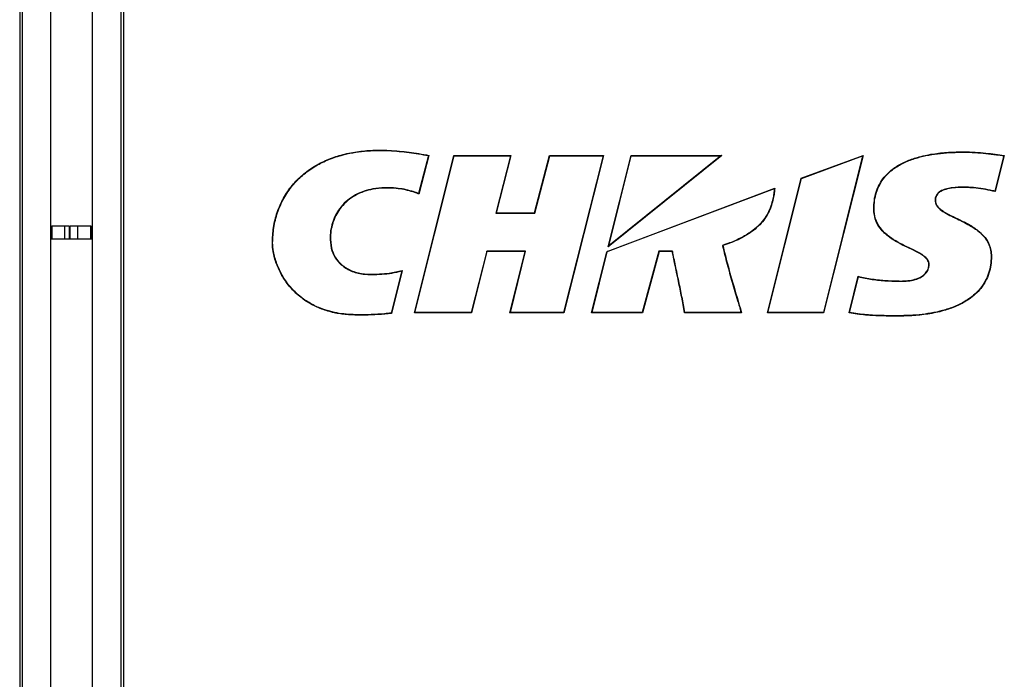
# Model space of a CAD drawing. Header units: millimetres. Extents: x 256 to 1374, y 313 to 1176.
# Tile 45 of 212: x 569 to 671, y 654 to 722. Entities that reach past the tile are written whole.
import ezdxf

# ---------------------------------------------------------------- set-up
doc = ezdxf.new("R2010")
doc.units = ezdxf.units.MM

msp = doc.modelspace()

# ---------------------------------------------------------------- linework, layer by layer
at = {"color": 7, "linetype": 'Continuous', "lineweight": 30}
for p, q in [((569.3611, 777.2153), (569.3611, 622.9686)), ((569.6498, 622.9686), (569.6498, 777.2153)), ((572.5536, 622.9686), (572.5536, 777.2153)), ((576.8611, 622.9686), (576.8611, 777.2153)), ((579.7649, 777.2153), (579.7649, 622.9686)), ((580.0536, 777.2153), (580.0536, 622.9686)), ((610.0392, 691.8472), (614.1005, 708.0482)), ((610.082, 691.8805), (614.1266, 708.0149)), ((611.4651, 708.0247), (610.4399, 704.117)), ((611.5066, 708.0513), (610.4616, 704.0686)), ((614.1005, 708.0482), (619.9581, 708.0482)), ((614.1005, 708.0482), (614.1266, 708.0149)), ((614.1266, 708.0149), (619.9151, 708.0149)), ((619.9151, 708.0149), (618.395, 702.1013)), ((619.9581, 708.0482), (618.438, 702.1347)), ((619.9151, 708.0149), (619.9581, 708.0482)), ((622.4101, 702.1347), (623.9302, 708.0482)), ((622.436, 702.1013), (623.9561, 708.0149)), ((623.9302, 708.0482), (629.517, 708.0482)), ((623.9561, 708.0149), (623.9302, 708.0482)), ((623.9561, 708.0149), (629.4742, 708.0149)), ((629.4742, 708.0149), (625.3978, 691.8805)), ((629.517, 708.0482), (625.4238, 691.8472)), ((629.4742, 708.0149), (629.517, 708.0482)), ((641.6934, 708.0513), (629.9804, 698.6306)), ((629.9804, 698.6306), (632.3403, 708.0482)), ((641.5988, 708.0179), (630.0368, 698.7188)), ((630.0368, 698.7188), (632.3663, 708.0149)), ((632.3403, 708.0482), (641.6934, 708.0513)), ((632.3663, 708.0149), (632.3403, 708.0482)), ((632.3663, 708.0149), (641.5988, 708.0179)), ((641.6934, 708.0513), (641.5988, 708.0179)), ((649.8721, 705.6861), (656.2399, 708.0463)), ((649.9001, 705.6609), (656.1938, 707.9937)), ((656.1938, 707.9937), (652.1505, 691.8726)), ((656.2399, 708.0404), (652.1765, 691.8393)), ((656.1938, 707.9937), (656.2399, 708.0451)), ((656.2399, 708.0463), (656.2399, 708.0404)), ((666.6596, 708.4172), (666.6596, 708.3839)), ((670.7487, 708.0227), (669.8291, 704.3537)), ((670.7902, 708.0513), (669.8532, 704.3131)), ((646.403, 691.8393), (649.8721, 705.6861)), ((646.4457, 691.8726), (649.9001, 705.6609)), ((649.8721, 705.6861), (649.9001, 705.6609)), ((629.9789, 698.2016), (647.1382, 704.6895)), ((666.6158, 704.782), (666.6158, 704.7487)), ((663.6615, 703.4187), (663.6948, 703.4187)), ((618.395, 702.1013), (618.438, 702.1347)), ((618.395, 702.1013), (622.436, 702.1013)), ((618.438, 702.1347), (622.4101, 702.1347)), ((622.436, 702.1013), (622.4101, 702.1347)), ((657.3431, 702.5483), (657.3765, 702.5483)), ((572.6043, 700.7471), (572.6726, 700.7471)), ((572.6726, 700.7471), (572.6726, 699.4138)), ((572.6729, 700.7471), (572.6726, 700.7471)), ((572.6729, 700.7471), (572.6729, 699.4138)), ((573.9908, 700.7471), (572.6729, 700.7471)), ((573.9908, 700.7471), (573.9908, 699.4138)), ((574.4698, 700.7471), (573.9908, 700.7471)), ((574.4698, 700.7471), (574.4698, 699.4138)), ((574.4698, 700.7471), (574.559, 700.7471)), ((574.559, 699.4138), (574.559, 700.7471)), ((575.3125, 700.7471), (574.559, 700.7471)), ((575.3125, 700.7471), (575.3125, 699.4138)), ((576.7062, 700.7471), (575.3125, 700.7471)), ((576.7062, 700.7471), (576.7062, 699.4138)), ((576.7065, 700.7471), (576.7062, 700.7471)), ((576.7065, 699.4138), (576.7065, 700.7471)), ((576.7065, 700.7471), (576.7748, 700.7471)), ((572.6726, 699.4138), (572.6043, 699.4138)), ((572.6729, 699.4138), (572.6726, 699.4138)), ((573.9908, 699.4138), (572.6729, 699.4138)), ((574.4698, 699.4138), (573.9908, 699.4138)), ((574.559, 699.4138), (574.4698, 699.4138)), ((575.3125, 699.4138), (574.559, 699.4138)), ((576.7062, 699.4138), (575.3125, 699.4138)), ((576.7065, 699.4138), (576.7062, 699.4138)), ((576.7748, 699.4138), (576.7065, 699.4138)), ((595.4202, 699.0356), (595.3869, 699.0356)), ((617.4684, 698.1985), (615.8745, 691.8805)), ((617.4944, 698.1652), (615.9005, 691.8472)), ((621.4583, 698.2008), (617.4684, 698.1985)), ((617.4944, 698.1652), (617.4684, 698.1985)), ((621.4159, 698.1675), (617.4944, 698.1652)), ((619.8681, 691.8472), (621.4159, 698.1675)), ((619.9106, 691.8805), (621.4583, 698.2008)), ((621.4159, 698.1675), (621.4583, 698.2008)), ((628.2786, 691.8393), (629.8461, 698.0948)), ((629.9789, 698.2016), (629.8461, 698.0948)), ((630.0368, 698.7188), (629.9804, 698.6306)), ((635.2064, 698.1907), (633.4922, 691.8726)), ((635.2318, 698.1573), (633.5177, 691.8393)), ((635.2064, 698.1907), (635.2318, 698.1573)), ((636.6154, 698.1907), (635.2064, 698.1907)), ((636.5878, 698.1573), (635.2318, 698.1573)), ((669.4385, 697.6375), (669.4718, 697.6375)), ((605.3816, 695.8195), (605.3816, 695.7862)), ((608.7118, 696.1479), (607.6253, 691.8112)), ((608.7579, 696.1946), (607.6521, 691.7812)), ((663.0221, 696.8151), (663.0555, 696.8151)), ((654.7949, 691.8393), (655.736, 695.5959)), ((654.8355, 691.8642), (655.76, 695.5545)), ((660.1342, 695.1117), (660.1342, 695.0784)), ((610.0392, 691.8472), (610.082, 691.8805)), ((615.9005, 691.8472), (610.0392, 691.8472)), ((615.8745, 691.8805), (610.082, 691.8805)), ((615.9005, 691.8472), (615.8745, 691.8805)), ((619.8681, 691.8472), (619.9106, 691.8805)), ((625.4238, 691.8472), (619.8681, 691.8472)), ((625.3978, 691.8805), (619.9106, 691.8805)), ((625.3978, 691.8805), (625.4238, 691.8472)), ((628.3213, 691.8726), (628.2786, 691.8393)), ((633.5177, 691.8393), (628.2786, 691.8393)), ((633.4922, 691.8726), (628.3213, 691.8726)), ((633.4922, 691.8726), (633.5177, 691.8393)), ((643.7194, 691.8393), (637.8498, 691.8393)), ((643.6755, 691.8726), (637.8781, 691.8726)), ((646.403, 691.8393), (646.4457, 691.8726)), ((652.1765, 691.8393), (646.403, 691.8393)), ((652.1505, 691.8726), (646.4457, 691.8726)), ((652.1505, 691.8726), (652.1765, 691.8393)), ((604.2126, 691.6263), (604.2126, 691.5929)), ((659.8136, 691.527), (659.8136, 691.4937))]:
    msp.add_line(p, q, dxfattribs=at)
at = {"color": 8, "linetype": 'Continuous', "lineweight": 30}
for p, q in [((629.8953, 698.1344), (647.1012, 704.6399)), ((628.3213, 691.8726), (629.8891, 698.1294))]:
    msp.add_line(p, q, dxfattribs=at)
at = {"color": 7, "linetype": 'Continuous', "lineweight": 30, "flags": 128}
for points in [[(608.4694, 708.4585), (608.4701, 708.465), (608.4707, 708.4712), (608.4712, 708.4769), (608.4717, 708.482), (608.4721, 708.4861), (608.4724, 708.4891), (608.4726, 708.491), (608.4726, 708.4917)], [(608.1531, 704.6413), (608.1531, 704.642), (608.1533, 704.6439), (608.1536, 704.6469), (608.154, 704.6511), (608.1545, 704.6561), (608.155, 704.6618), (608.1556, 704.6681), (608.1562, 704.6745)], [(646.8052, 702.9093), (646.8046, 702.9095), (646.8027, 702.91), (646.7998, 702.9109), (646.7958, 702.9122), (646.791, 702.9137), (646.7855, 702.9154), (646.7796, 702.9173), (646.7733, 702.9192)], [(601.4709, 698.5137), (601.4703, 698.5136), (601.4684, 698.5132), (601.4654, 698.5126), (601.4613, 698.5119), (601.4563, 698.5109), (601.4507, 698.5098), (601.4446, 698.5086), (601.4382, 698.5074)]]:
    msp.add_lwpolyline(points, dxfattribs=at)
at = {"color": 7, "linetype": 'Continuous', "lineweight": 30}
for points, knots in [([(595.3869, 699.0356), (595.411, 699.569), (595.4593, 700.6355), (595.8535, 702.1984), (596.5045, 703.6707), (597.3904, 704.9716), (598.4684, 706.0582), (599.6815, 706.9387), (601.0274, 707.6207), (602.5068, 708.1298), (604.0879, 708.4544), (605.7418, 708.6013), (607.2084, 708.597), (608.1159, 708.5214), (608.4726, 708.4917)], [0, 0, 0, 0, 0.08667103, 0.1732906, 0.26032709, 0.34733671, 0.42769375, 0.50809004, 0.59009815, 0.67217204, 0.76186366, 0.85190868, 0.94179159, 1, 1, 1, 1]), ([(595.4202, 699.0356), (595.4432, 699.56), (595.4896, 700.623), (595.8811, 702.1717), (596.5266, 703.6479), (597.4076, 704.938), (598.4839, 706.0305), (599.6899, 706.9037), (601.0351, 707.589), (602.3753, 708.0496), (603.6688, 708.339), (605.3092, 708.5566), (606.9201, 708.5869), (608.1121, 708.4881), (608.4694, 708.4585)], [0, 0, 0, 0, 0.08546383, 0.17321087, 0.25874977, 0.34718842, 0.42639299, 0.50782522, 0.58897532, 0.6717986, 0.7383337, 0.80488942, 0.94151215, 1, 1, 1, 1]), ([(608.4694, 708.4585), (608.8019, 708.4251), (609.467, 708.3584), (610.4647, 708.2034), (611.1294, 708.0847), (611.4651, 708.0247)], [0, 0, 0, 0, 0.33101765, 0.66209561, 1, 1, 1, 1]), ([(608.4726, 708.4917), (608.8046, 708.4584), (609.4792, 708.3907), (610.4896, 708.2329), (611.1675, 708.1119), (611.5066, 708.0513)], [0, 0, 0, 0, 0.32634407, 0.663032, 1, 1, 1, 1]), ([(657.3431, 702.5483), (657.354, 702.8375), (657.3757, 703.4154), (657.5677, 704.2684), (657.9067, 705.0755), (658.3752, 705.7819), (658.9411, 706.3671), (659.6841, 706.9388), (660.6539, 707.4537), (661.9518, 707.9063), (663.42, 708.2187), (665.0354, 708.3928), (666.1184, 708.4091), (666.6596, 708.4172)], [0, 0, 0, 0, 0.06990077, 0.13971016, 0.21018762, 0.28064857, 0.34344672, 0.40630458, 0.50679941, 0.60753179, 0.73804869, 0.86907851, 1, 1, 1, 1]), ([(657.3765, 702.5483), (657.3867, 702.8323), (657.4074, 703.4065), (657.5976, 704.2486), (657.9311, 705.0555), (658.3966, 705.754), (658.9602, 706.3405), (659.695, 706.9054), (660.6607, 707.42), (661.8227, 707.8274), (663.014, 708.1008), (664.6194, 708.335), (665.8401, 708.3643), (666.6596, 708.3839)], [0, 0, 0, 0, 0.06892285, 0.139382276, 0.208435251, 0.28001354, 0.34193253, 0.405305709, 0.504488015, 0.606329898, 0.703667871, 0.801065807, 1, 1, 1, 1]), ([(666.6596, 708.4172), (667.0308, 708.4089), (667.773, 708.3922), (668.8315, 708.291), (669.8362, 708.1706), (670.4722, 708.0911), (670.7902, 708.0513)], [0, 0, 0, 0, 0.26834227, 0.53659159, 0.76828446, 1, 1, 1, 1]), ([(666.6596, 708.3839), (667.0312, 708.3755), (667.7741, 708.3587), (668.8839, 708.2524), (669.8741, 708.1317), (670.4957, 708.0543), (670.7487, 708.0227)], [0, 0, 0, 0, 0.2713313, 0.54256799, 0.81375245, 1, 1, 1, 1]), ([(608.1562, 704.6745), (607.7586, 704.6997), (606.9563, 704.7505), (605.838, 704.6356), (604.8238, 704.3797), (603.9435, 704.0003), (603.1341, 703.4628), (602.4769, 702.8096), (601.9729, 702.0721), (601.6252, 701.3098), (601.41, 700.4999), (601.302, 699.56), (601.388, 698.8949), (601.4382, 698.5074)], [0, 0, 0, 0, 0.11098321, 0.223946, 0.31185207, 0.40187802, 0.48993229, 0.58132615, 0.65845089, 0.73791698, 0.81372558, 0.89147514, 1, 1, 1, 1]), ([(608.1531, 704.6413), (607.7487, 704.6666), (606.9405, 704.7172), (605.8153, 704.5986), (604.8092, 704.3381), (603.9324, 703.9572), (603.1382, 703.4196), (602.4854, 702.7682), (601.9938, 702.0382), (601.649, 701.2779), (601.4404, 700.4763), (601.3363, 699.5469), (601.4213, 698.8941), (601.4709, 698.5137)], [0, 0, 0, 0, 0.11352437, 0.22688589, 0.31561493, 0.40424162, 0.49369082, 0.58308469, 0.66121379, 0.73936211, 0.81608269, 0.89282248, 1, 1, 1, 1]), ([(610.4616, 704.0686), (610.2059, 704.1664), (609.7072, 704.357), (608.9304, 704.5393), (608.4128, 704.6072), (608.1531, 704.6413)], [0, 0, 0, 0, 0.34382818, 0.67066768, 1, 1, 1, 1]), ([(610.4399, 704.117), (610.4132, 704.1291), (610.1918, 704.2292), (609.6988, 704.3815), (608.9652, 704.5702), (608.4259, 704.6397), (608.1562, 704.6745)], [0, 0, 0, 0, 0.037232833, 0.309015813, 0.654414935, 1, 1, 1, 1]), ([(647.1012, 704.6399), (647.0984, 704.604), (647.0816, 704.3855), (647.0348, 703.9857), (646.9283, 703.4462), (646.825, 703.0948), (646.7733, 702.9192)], [0, 0, 0, 0, 0.06158373, 0.37441106, 0.68725729, 1, 1, 1, 1]), ([(647.1382, 704.6895), (647.1229, 704.508), (647.0924, 704.1449), (646.9891, 703.5475), (646.8719, 703.1408), (646.8052, 702.9093)], [0, 0, 0, 0, 0.30095384, 0.60202051, 1, 1, 1, 1]), ([(666.6158, 704.782), (666.2279, 704.7739), (665.6461, 704.7618), (664.8764, 704.6291), (664.3335, 704.4531), (663.9222, 704.1699), (663.7122, 703.8229), (663.6641, 703.5775), (663.6619, 703.4429), (663.6615, 703.4187)], [0, 0, 0, 0, 0.32263283, 0.48394702, 0.6489153, 0.79575848, 0.8878465, 0.97981894, 1, 1, 1, 1]), ([(666.6158, 704.7487), (666.3344, 704.745), (665.7725, 704.7375), (664.9688, 704.626), (664.3403, 704.4242), (663.9408, 704.1276), (663.7475, 703.8274), (663.6976, 703.5749), (663.6952, 703.4439), (663.6948, 703.4187)], [0, 0, 0, 0, 0.23758854, 0.47454469, 0.68488585, 0.78658437, 0.8892392, 0.97869662, 1, 1, 1, 1]), ([(669.8291, 704.3537), (669.7469, 704.3741), (669.3418, 704.4744), (668.6041, 704.6116), (667.6141, 704.7473), (666.9487, 704.7705), (666.6158, 704.782)], [0, 0, 0, 0, 0.078189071, 0.385375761, 0.692567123, 1, 1, 1, 1]), ([(669.8532, 704.3131), (669.5296, 704.3873), (668.8824, 704.5357), (667.8014, 704.6966), (667.0427, 704.7299), (666.6158, 704.7487)], [0, 0, 0, 0, 0.30432235, 0.60853108, 1, 1, 1, 1]), ([(669.8291, 704.3537), (669.8292, 704.3536), (669.8319, 704.349), (669.8376, 704.3394), (669.8449, 704.3271), (669.85, 704.3186), (669.8527, 704.314), (669.8531, 704.3134), (669.8532, 704.3131)], [0, 0, 0, 0, 0.01048341, 0.25245606, 0.52574013, 0.72196936, 0.86064737, 1, 1, 1, 1]), ([(646.7733, 702.9192), (646.6752, 702.6541), (646.4756, 702.1152), (646.0008, 701.3961), (645.4223, 700.7562), (644.6347, 700.1036), (643.6021, 699.4837), (642.6817, 699.0964), (642.059, 698.8796), (641.8697, 698.8198), (641.7611, 698.7855)], [0, 0, 0, 0, 0.125180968, 0.254481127, 0.379527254, 0.507206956, 0.707241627, 0.911878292, 0.949406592, 1, 1, 1, 1]), ([(646.8052, 702.9093), (646.7065, 702.6429), (646.506, 702.1013), (646.0294, 701.3785), (645.4485, 700.7348), (644.587, 700.0214), (643.3746, 699.3119), (642.3303, 698.9476), (641.8003, 698.7627)], [0, 0, 0, 0, 0.12579613, 0.25571503, 0.38137739, 0.50968664, 0.75110123, 1, 1, 1, 1]), ([(663.6615, 703.4187), (663.6768, 703.291), (663.7073, 703.0365), (663.9923, 702.6265), (664.4981, 702.2365), (665.1871, 701.8595), (666.1856, 701.3908), (667.3209, 700.8331), (668.3098, 700.1235), (668.8932, 699.4579), (669.2137, 698.8892), (669.4067, 698.2688), (669.4277, 697.8509), (669.4385, 697.6375)], [0, 0, 0, 0, 0.04393169, 0.08758357, 0.16812431, 0.26363258, 0.35933949, 0.55046911, 0.70163113, 0.77710515, 0.85546648, 0.9262196, 1, 1, 1, 1]), ([(663.6948, 703.4187), (663.7052, 703.3142), (663.726, 703.1056), (663.9286, 702.7547), (664.4267, 702.3053), (665.25, 701.8506), (666.277, 701.3892), (667.286, 700.8705), (668.2383, 700.235), (669.0343, 699.3924), (669.4295, 698.4571), (669.4606, 697.8548), (669.4718, 697.6375)], [0, 0, 0, 0, 0.03602855, 0.07194997, 0.13720028, 0.26630451, 0.39615046, 0.52797085, 0.65928856, 0.79145264, 0.92479728, 1, 1, 1, 1]), ([(663.0221, 696.8151), (663.0131, 696.9042), (662.995, 697.082), (662.8196, 697.3846), (662.386, 697.7778), (661.6669, 698.1809), (660.754, 698.5924), (659.839, 699.0496), (659.0538, 699.5281), (658.4379, 700.031), (657.8932, 700.6283), (657.4281, 701.4742), (657.3713, 702.1931), (657.3431, 702.5483)], [0, 0, 0, 0, 0.03107265, 0.06203275, 0.11987539, 0.23437152, 0.34951958, 0.47138445, 0.59298499, 0.67123527, 0.74933106, 0.87611923, 1, 1, 1, 1]), ([(663.0555, 696.8151), (663.0461, 696.9077), (663.0274, 697.0926), (662.8464, 697.4054), (662.403, 697.8097), (661.6585, 698.2077), (660.7443, 698.6376), (659.8273, 699.0934), (659.0556, 699.5681), (658.4484, 700.0669), (657.9133, 700.6584), (657.4585, 701.4945), (657.4035, 702.2011), (657.3765, 702.5483)], [0, 0, 0, 0, 0.03230779, 0.06450358, 0.12387484, 0.24054459, 0.35881124, 0.47879578, 0.59953809, 0.67578275, 0.75354671, 0.87890421, 1, 1, 1, 1]), ([(604.2126, 691.5929), (603.7711, 691.6058), (602.8869, 691.6316), (601.5778, 691.8568), (600.3071, 692.2458), (599.1145, 692.835), (598.0314, 693.6125), (597.1038, 694.5711), (596.3492, 695.6679), (595.7911, 696.8691), (595.4556, 698.0052), (595.4066, 698.7397), (595.3869, 699.0356)], [0, 0, 0, 0, 0.10340666, 0.20709054, 0.31020475, 0.41382226, 0.51738642, 0.62110719, 0.72485745, 0.82780436, 0.93065077, 1, 1, 1, 1]), ([(604.2126, 691.6263), (603.5637, 691.6519), (602.579, 691.6907), (601.2883, 691.9752), (600.2372, 692.3197), (599.1401, 692.856), (598.0669, 693.6275), (597.1354, 694.5828), (596.3866, 695.6698), (595.8281, 696.8712), (595.4893, 698.0018), (595.44, 698.7403), (595.4202, 699.0356)], [0, 0, 0, 0, 0.152390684, 0.23126592, 0.310109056, 0.412271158, 0.517297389, 0.619513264, 0.724775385, 0.826200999, 0.930495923, 1, 1, 1, 1]), ([(601.4382, 698.5074), (601.5448, 698.1788), (601.7574, 697.5242), (602.4946, 696.7168), (603.4862, 696.0955), (604.5086, 695.8173), (605.163, 695.794), (605.3816, 695.7862)], [0, 0, 0, 0, 0.198746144, 0.396000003, 0.619654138, 0.872890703, 1, 1, 1, 1]), ([(601.4709, 698.5137), (601.577, 698.1876), (601.7885, 697.5379), (602.5215, 696.7383), (603.5061, 696.1238), (604.5189, 695.85), (605.1664, 695.8271), (605.3816, 695.8195)], [0, 0, 0, 0, 0.19905416, 0.396584, 0.62024788, 0.87375018, 1, 1, 1, 1]), ([(636.6154, 698.1907), (636.6153, 698.1905), (636.6124, 698.1871), (636.6062, 698.1796), (636.598, 698.1697), (636.5919, 698.1623), (636.5884, 698.1581), (636.588, 698.1576), (636.5878, 698.1573)], [0, 0, 0, 0, 0.01117526, 0.2222783, 0.48500567, 0.69001123, 0.84474867, 1, 1, 1, 1]), ([(637.8498, 691.8393), (637.7548, 692.3799), (637.5648, 693.4611), (637.1166, 695.5618), (636.7974, 697.1284), (636.5878, 698.1573)], [0, 0, 0, 0, 0.25555907, 0.51109161, 1, 1, 1, 1]), ([(637.8781, 691.8726), (637.7842, 692.4041), (637.5948, 693.4764), (637.2569, 695.0789), (636.9174, 696.6508), (636.7136, 697.69), (636.6154, 698.1907)], [0, 0, 0, 0, 0.25127672, 0.50692399, 0.7624721, 1, 1, 1, 1]), ([(641.8003, 698.7627), (641.8, 698.7629), (641.7994, 698.7633), (641.7947, 698.766), (641.7863, 698.7709), (641.7745, 698.7777), (641.7655, 698.7829), (641.7613, 698.7854), (641.7611, 698.7855)], [0, 0, 0, 0, 0.14694179, 0.29324359, 0.49393248, 0.76230395, 0.98920814, 1, 1, 1, 1]), ([(641.7611, 698.7855), (641.7659, 698.7638), (641.9091, 698.1174), (642.2296, 696.8434), (642.7616, 694.9754), (643.26, 693.3193), (643.5576, 692.283), (643.6755, 691.8726)], [0, 0, 0, 0, 0.00929253, 0.27683407, 0.54914688, 0.82146407, 1, 1, 1, 1]), ([(641.8003, 698.7627), (641.9512, 698.1292), (642.2531, 696.8622), (642.9208, 694.5614), (643.4117, 692.888), (643.7194, 691.8393)], [0, 0, 0, 0, 0.27187588, 0.54369676, 1, 1, 1, 1]), ([(669.4385, 697.6375), (669.4272, 697.3494), (669.4044, 696.766), (669.2008, 695.9129), (668.8543, 695.0984), (668.3758, 694.3816), (667.7935, 693.7655), (667.0179, 693.1533), (665.9925, 692.5866), (664.7705, 692.1392), (663.5363, 691.8402), (661.8989, 691.5827), (660.6515, 691.5494), (659.8136, 691.527)], [0, 0, 0, 0, 0.06758901, 0.13682705, 0.20451013, 0.27446297, 0.33793272, 0.40280901, 0.50573278, 0.61144829, 0.70744769, 0.80350016, 1, 1, 1, 1]), ([(669.4718, 697.6375), (669.4598, 697.3439), (669.4358, 696.7568), (669.2306, 695.8934), (668.8793, 695.0788), (668.3976, 694.3543), (667.8129, 693.7391), (667.0288, 693.1197), (665.9993, 692.5529), (664.6389, 692.0571), (663.1216, 691.716), (661.4728, 691.5225), (660.3665, 691.5033), (659.8136, 691.4937)], [0, 0, 0, 0, 0.06860441, 0.13713704, 0.20609983, 0.2750704, 0.33938639, 0.40375976, 0.50804177, 0.61255582, 0.74140613, 0.87077186, 1, 1, 1, 1]), ([(605.3816, 695.8195), (605.7245, 695.8225), (606.4103, 695.8284), (607.5459, 695.9123), (608.3192, 696.0924), (608.7579, 696.1946)], [0, 0, 0, 0, 0.30194342, 0.60407062, 1, 1, 1, 1]), ([(605.3816, 695.7862), (605.7256, 695.7887), (606.4139, 695.7938), (607.4445, 695.8767), (608.2091, 696.0189), (608.6272, 696.1262), (608.7118, 696.1479)], [0, 0, 0, 0, 0.307156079, 0.614501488, 0.922022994, 1, 1, 1, 1]), ([(660.1342, 695.0784), (660.3782, 695.0851), (660.8702, 695.0986), (661.5895, 695.2334), (662.2325, 695.4851), (662.7042, 695.8541), (663.0016, 696.3087), (663.0369, 696.6402), (663.0555, 696.8151)], [0, 0, 0, 0, 0.19408663, 0.39148426, 0.58006067, 0.73808541, 0.86177818, 1, 1, 1, 1]), ([(660.1342, 695.1117), (660.3795, 695.1181), (660.8694, 695.1309), (661.5811, 695.2665), (662.2116, 695.513), (662.6784, 695.8732), (662.9511, 696.3025), (663.0198, 696.6257), (663.0219, 696.7964), (663.0221, 696.8151)], [0, 0, 0, 0, 0.1978189, 0.39515688, 0.581788, 0.73973312, 0.86216192, 0.98488128, 1, 1, 1, 1]), ([(655.736, 695.5959), (655.7362, 695.5956), (655.7365, 695.5951), (655.7392, 695.5903), (655.7442, 695.5817), (655.7514, 695.5692), (655.7571, 695.5594), (655.7599, 695.5547), (655.76, 695.5545)], [0, 0, 0, 0, 0.13737634, 0.27407523, 0.46906936, 0.74365356, 0.98958319, 1, 1, 1, 1]), ([(655.736, 695.5959), (656.2182, 695.4909), (657.181, 695.2811), (658.6564, 695.1493), (659.6409, 695.1243), (660.1342, 695.1117)], [0, 0, 0, 0, 0.33362267, 0.66609673, 1, 1, 1, 1]), ([(655.76, 695.5545), (656.2345, 695.4525), (657.1907, 695.2469), (658.6577, 695.1157), (659.642, 695.0908), (660.1342, 695.0784)], [0, 0, 0, 0, 0.32996002, 0.66495683, 1, 1, 1, 1]), ([(607.6253, 691.8112), (607.6206, 691.8105), (607.391, 691.7796), (606.7087, 691.7079), (605.5749, 691.6393), (604.6667, 691.6306), (604.2126, 691.6263)], [0, 0, 0, 0, 0.00409908, 0.2032725, 0.60166234, 1, 1, 1, 1]), ([(607.6521, 691.7812), (607.4269, 691.7544), (606.7443, 691.6731), (605.5962, 691.6076), (604.6741, 691.5978), (604.2126, 691.5929)], [0, 0, 0, 0, 0.19737317, 0.59822879, 1, 1, 1, 1]), ([(607.6253, 691.8112), (607.6254, 691.811), (607.6289, 691.8071), (607.6351, 691.8002), (607.6426, 691.7918), (607.6479, 691.7858), (607.6514, 691.7819), (607.6519, 691.7814), (607.6521, 691.7812)], [0, 0, 0, 0, 0.01200402, 0.27048044, 0.48037758, 0.66068569, 0.83011051, 1, 1, 1, 1]), ([(637.8781, 691.8726), (637.878, 691.8725), (637.875, 691.869), (637.8686, 691.8614), (637.8602, 691.8515), (637.854, 691.8443), (637.8505, 691.8401), (637.85, 691.8396), (637.8498, 691.8393)], [0, 0, 0, 0, 0.01108763, 0.22549167, 0.48951101, 0.69367961, 0.84653562, 1, 1, 1, 1]), ([(659.8136, 691.4937), (659.2782, 691.4986), (658.1727, 691.5089), (656.4921, 691.5708), (655.3617, 691.7496), (654.7949, 691.8393)], [0, 0, 0, 0, 0.31897988, 0.65854465, 1, 1, 1, 1]), ([(659.8136, 691.527), (659.2776, 691.5319), (658.2055, 691.5417), (656.5391, 691.6031), (655.422, 691.7743), (654.8355, 691.8642)], [0, 0, 0, 0, 0.321969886, 0.643981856, 1, 1, 1, 1])]:
    msp.add_open_spline(points, degree=3, knots=knots, dxfattribs=at)

doc.saveas('drawing.dxf')
